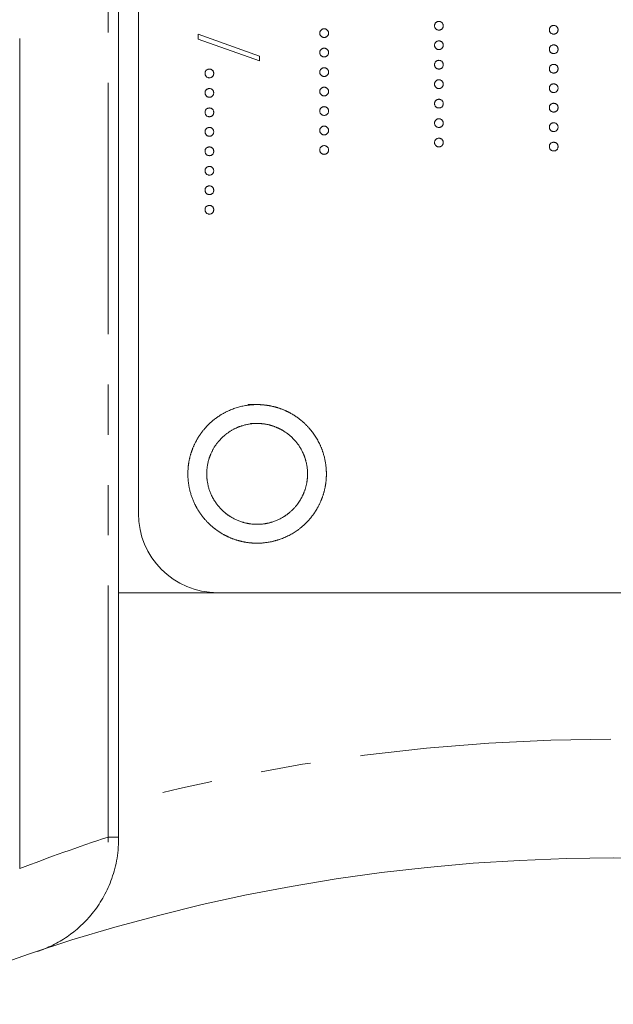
# Model space of a CAD drawing. Header units: millimetres. Extents: x -3 to 402, y -195 to 324.
# Tile 4 of 27: x 44 to 59, y 111 to 136. Entities that reach past the tile are written whole.
import ezdxf

# ---------------------------------------------------------------- set-up
doc = ezdxf.new("R2010")
doc.units = ezdxf.units.MM
doc.linetypes.add('PHANTOM', pattern=[12.7, 6.35, -1.27, 1.27, -1.27, 1.27, -1.27])

msp = doc.modelspace()

# ---------------------------------------------------------------- linework, layer by layer
at = {"color": 8, "linetype": 'PHANTOM', "lineweight": 0}
for q in [(45.76, 188.196), (46.028, 115.025)]:
    msp.add_line((45.76, 115.025), q, dxfattribs=at)
at = {"color": 7, "linetype": 'Continuous', "lineweight": 15}
for p, q in [((46.028, 121.196), (46.028, 188.196)), ((46.528, 179.196), (46.528, 123.196)), ((48.041, 135.177), (48.041, 135.302)), ((48.041, 135.302), (49.585, 134.749)), ((43.528, 114.227), (43.528, 135.194)), ((49.585, 134.624), (48.041, 135.177)), ((49.585, 134.749), (49.585, 134.624)), ((71.028, 121.196), (46.028, 121.196)), ((46.028, 121.196), (46.028, 115.875))]:
    msp.add_line(p, q, dxfattribs=at)
msp.add_circle((58.528, 68.496), 46, dxfattribs=at)
msp.add_arc((48.528, 123.196), 2, 180, 270, dxfattribs=at)
at = {"color": 8, "linetype": 'PHANTOM', "lineweight": 0}
for centre, start, end in [((58.528, 68.496), 75.2204, 104.7796), ((61.126, 68.496), 108.2759, 111.0477)]:
    msp.add_arc(centre, 49, start, end, dxfattribs=at)
at = {"color": 7, "linetype": 'Continuous', "lineweight": 15}
for points, knots in [([(54.011, 135.514), (54.011, 135.522), (54.012, 135.536), (54.018, 135.557), (54.028, 135.576), (54.043, 135.593), (54.06, 135.607), (54.079, 135.617), (54.099, 135.623), (54.114, 135.624), (54.121, 135.625)], [0, 0, 0, 0, 0.127757, 0.249414, 0.372796, 0.500111, 0.62861, 0.750643, 0.873768, 1, 1, 1, 1]), ([(54.121, 135.625), (54.128, 135.624), (54.143, 135.623), (54.164, 135.617), (54.183, 135.607), (54.2, 135.593), (54.214, 135.576), (54.224, 135.557), (54.23, 135.536), (54.231, 135.522), (54.231, 135.514)], [0, 0, 0, 0, 0.129097, 0.252046, 0.373905, 0.501038, 0.628171, 0.751376, 0.872426, 1, 1, 1, 1]), ([(56.911, 135.412), (56.911, 135.42), (56.912, 135.434), (56.918, 135.455), (56.928, 135.474), (56.943, 135.491), (56.96, 135.505), (56.979, 135.515), (56.999, 135.521), (57.014, 135.522), (57.021, 135.523)], [0, 0, 0, 0, 0.127757, 0.249414, 0.372796, 0.500111, 0.62861, 0.750643, 0.873768, 1, 1, 1, 1]), ([(57.021, 135.523), (57.028, 135.522), (57.043, 135.522), (57.064, 135.515), (57.083, 135.505), (57.1, 135.491), (57.114, 135.474), (57.124, 135.455), (57.13, 135.434), (57.131, 135.42), (57.131, 135.412)], [0, 0, 0, 0, 0.129097, 0.252046, 0.373905, 0.501038, 0.628171, 0.751376, 0.872426, 1, 1, 1, 1]), ([(51.111, 135.328), (51.111, 135.335), (51.112, 135.349), (51.118, 135.37), (51.128, 135.389), (51.143, 135.406), (51.16, 135.42), (51.179, 135.43), (51.199, 135.437), (51.214, 135.438), (51.221, 135.438)], [0, 0, 0, 0, 0.127757, 0.249414, 0.372796, 0.500111, 0.62861, 0.750643, 0.873768, 1, 1, 1, 1]), ([(51.221, 135.217), (51.214, 135.218), (51.199, 135.219), (51.178, 135.225), (51.16, 135.235), (51.143, 135.249), (51.129, 135.266), (51.118, 135.285), (51.112, 135.306), (51.111, 135.32), (51.111, 135.328)], [0, 0, 0, 0, 0.126178, 0.248821, 0.37154, 0.499984, 0.627244, 0.749226, 0.872298, 1, 1, 1, 1]), ([(51.221, 135.438), (51.228, 135.438), (51.243, 135.437), (51.264, 135.43), (51.283, 135.42), (51.3, 135.406), (51.314, 135.389), (51.324, 135.37), (51.33, 135.349), (51.331, 135.335), (51.331, 135.328)], [0, 0, 0, 0, 0.129097, 0.252046, 0.373905, 0.501038, 0.628171, 0.751376, 0.872426, 1, 1, 1, 1]), ([(51.331, 135.328), (51.331, 135.32), (51.33, 135.306), (51.324, 135.285), (51.314, 135.266), (51.3, 135.249), (51.283, 135.235), (51.264, 135.225), (51.243, 135.219), (51.228, 135.218), (51.221, 135.217)], [0, 0, 0, 0, 0.127519, 0.249986, 0.371792, 0.49887, 0.625948, 0.748492, 0.870959, 1, 1, 1, 1]), ([(54.121, 135.404), (54.114, 135.404), (54.099, 135.405), (54.078, 135.411), (54.06, 135.422), (54.043, 135.436), (54.029, 135.453), (54.018, 135.472), (54.012, 135.492), (54.011, 135.507), (54.011, 135.514)], [0, 0, 0, 0, 0.126178, 0.248821, 0.37154, 0.499984, 0.627244, 0.749226, 0.872298, 1, 1, 1, 1]), ([(54.231, 135.514), (54.231, 135.507), (54.23, 135.492), (54.224, 135.472), (54.214, 135.453), (54.2, 135.436), (54.183, 135.422), (54.164, 135.411), (54.143, 135.405), (54.128, 135.404), (54.121, 135.404)], [0, 0, 0, 0, 0.127519, 0.249986, 0.371792, 0.49887, 0.625948, 0.748492, 0.870959, 1, 1, 1, 1]), ([(57.021, 135.302), (57.014, 135.303), (56.999, 135.304), (56.978, 135.309), (56.96, 135.32), (56.943, 135.334), (56.929, 135.351), (56.918, 135.37), (56.912, 135.391), (56.911, 135.405), (56.911, 135.412)], [0, 0, 0, 0, 0.126178, 0.248821, 0.37154, 0.499984, 0.627244, 0.749226, 0.872298, 1, 1, 1, 1]), ([(57.131, 135.412), (57.131, 135.405), (57.13, 135.391), (57.124, 135.37), (57.114, 135.351), (57.1, 135.334), (57.083, 135.32), (57.064, 135.309), (57.043, 135.304), (57.028, 135.303), (57.021, 135.302)], [0, 0, 0, 0, 0.127519, 0.249986, 0.371792, 0.49887, 0.625948, 0.748492, 0.870959, 1, 1, 1, 1]), ([(54.011, 135.022), (54.011, 135.03), (54.012, 135.044), (54.018, 135.065), (54.028, 135.084), (54.043, 135.101), (54.06, 135.115), (54.079, 135.125), (54.099, 135.131), (54.114, 135.132), (54.121, 135.133)], [0, 0, 0, 0, 0.127757, 0.249414, 0.372796, 0.500111, 0.62861, 0.750643, 0.873768, 1, 1, 1, 1]), ([(54.121, 135.133), (54.128, 135.132), (54.143, 135.131), (54.164, 135.125), (54.183, 135.115), (54.2, 135.101), (54.214, 135.084), (54.224, 135.065), (54.23, 135.044), (54.231, 135.03), (54.231, 135.022)], [0, 0, 0, 0, 0.129097, 0.252046, 0.373905, 0.501038, 0.628171, 0.751376, 0.872426, 1, 1, 1, 1]), ([(56.911, 134.921), (56.911, 134.928), (56.912, 134.942), (56.918, 134.963), (56.928, 134.982), (56.943, 134.999), (56.96, 135.013), (56.979, 135.023), (56.999, 135.03), (57.014, 135.03), (57.021, 135.031)], [0, 0, 0, 0, 0.127757, 0.249414, 0.372796, 0.500111, 0.62861, 0.750643, 0.873768, 1, 1, 1, 1]), ([(57.021, 135.031), (57.028, 135.03), (57.043, 135.03), (57.064, 135.023), (57.083, 135.013), (57.1, 134.999), (57.114, 134.982), (57.124, 134.963), (57.13, 134.942), (57.131, 134.928), (57.131, 134.921)], [0, 0, 0, 0, 0.129097, 0.252046, 0.373905, 0.501038, 0.628171, 0.751376, 0.872426, 1, 1, 1, 1]), ([(51.111, 134.836), (51.111, 134.843), (51.112, 134.858), (51.118, 134.878), (51.128, 134.897), (51.143, 134.914), (51.16, 134.928), (51.179, 134.939), (51.199, 134.945), (51.214, 134.946), (51.221, 134.946)], [0, 0, 0, 0, 0.127757, 0.249414, 0.372796, 0.500111, 0.62861, 0.750643, 0.873768, 1, 1, 1, 1]), ([(51.221, 134.726), (51.214, 134.726), (51.199, 134.727), (51.178, 134.733), (51.16, 134.744), (51.143, 134.757), (51.129, 134.774), (51.118, 134.793), (51.112, 134.814), (51.111, 134.828), (51.111, 134.836)], [0, 0, 0, 0, 0.126178, 0.248821, 0.37154, 0.499984, 0.627244, 0.749226, 0.872298, 1, 1, 1, 1]), ([(51.221, 134.946), (51.228, 134.946), (51.243, 134.945), (51.264, 134.939), (51.283, 134.928), (51.3, 134.914), (51.314, 134.897), (51.324, 134.878), (51.33, 134.858), (51.331, 134.843), (51.331, 134.836)], [0, 0, 0, 0, 0.129097, 0.252046, 0.373905, 0.501038, 0.628171, 0.751376, 0.872426, 1, 1, 1, 1]), ([(51.331, 134.836), (51.331, 134.828), (51.33, 134.814), (51.324, 134.793), (51.314, 134.774), (51.3, 134.757), (51.283, 134.744), (51.264, 134.733), (51.243, 134.727), (51.228, 134.726), (51.221, 134.726)], [0, 0, 0, 0, 0.127519, 0.249986, 0.371792, 0.49887, 0.625948, 0.748492, 0.870959, 1, 1, 1, 1]), ([(54.121, 134.912), (54.114, 134.913), (54.099, 134.914), (54.078, 134.919), (54.06, 134.93), (54.043, 134.944), (54.029, 134.961), (54.018, 134.98), (54.012, 135.001), (54.011, 135.015), (54.011, 135.022)], [0, 0, 0, 0, 0.126178, 0.248821, 0.37154, 0.499984, 0.627244, 0.749226, 0.872298, 1, 1, 1, 1]), ([(54.231, 135.022), (54.231, 135.015), (54.23, 135.001), (54.224, 134.98), (54.214, 134.961), (54.2, 134.944), (54.183, 134.93), (54.164, 134.919), (54.143, 134.913), (54.128, 134.913), (54.121, 134.912)], [0, 0, 0, 0, 0.127519, 0.249986, 0.371792, 0.49887, 0.625948, 0.748492, 0.870959, 1, 1, 1, 1]), ([(57.021, 134.81), (57.014, 134.811), (56.999, 134.812), (56.978, 134.818), (56.96, 134.828), (56.943, 134.842), (56.929, 134.859), (56.918, 134.878), (56.912, 134.899), (56.911, 134.913), (56.911, 134.921)], [0, 0, 0, 0, 0.126178, 0.248821, 0.37154, 0.499984, 0.627244, 0.749226, 0.872298, 1, 1, 1, 1]), ([(57.131, 134.921), (57.131, 134.913), (57.13, 134.899), (57.124, 134.878), (57.114, 134.859), (57.1, 134.842), (57.083, 134.828), (57.064, 134.818), (57.043, 134.812), (57.028, 134.811), (57.021, 134.81)], [0, 0, 0, 0, 0.127519, 0.249986, 0.371792, 0.49887, 0.625948, 0.748492, 0.870959, 1, 1, 1, 1]), ([(54.011, 134.531), (54.011, 134.538), (54.012, 134.552), (54.018, 134.573), (54.028, 134.592), (54.043, 134.609), (54.06, 134.623), (54.079, 134.633), (54.099, 134.64), (54.114, 134.64), (54.121, 134.641)], [0, 0, 0, 0, 0.127757, 0.249414, 0.372796, 0.500111, 0.62861, 0.750643, 0.873768, 1, 1, 1, 1]), ([(54.121, 134.42), (54.114, 134.421), (54.099, 134.422), (54.078, 134.427), (54.06, 134.438), (54.043, 134.452), (54.029, 134.469), (54.018, 134.488), (54.012, 134.509), (54.011, 134.523), (54.011, 134.531)], [0, 0, 0, 0, 0.126178, 0.248821, 0.37154, 0.499984, 0.627244, 0.749226, 0.872298, 1, 1, 1, 1]), ([(54.121, 134.641), (54.128, 134.64), (54.143, 134.64), (54.164, 134.633), (54.183, 134.623), (54.2, 134.609), (54.214, 134.592), (54.224, 134.573), (54.23, 134.552), (54.231, 134.538), (54.231, 134.531)], [0, 0, 0, 0, 0.129097, 0.252046, 0.373905, 0.501038, 0.628171, 0.751376, 0.872426, 1, 1, 1, 1]), ([(54.231, 134.531), (54.231, 134.523), (54.23, 134.509), (54.224, 134.488), (54.214, 134.469), (54.2, 134.452), (54.183, 134.438), (54.164, 134.427), (54.143, 134.422), (54.128, 134.421), (54.121, 134.42)], [0, 0, 0, 0, 0.127519, 0.249986, 0.371792, 0.49887, 0.625948, 0.748492, 0.870959, 1, 1, 1, 1]), ([(56.911, 134.429), (56.911, 134.436), (56.912, 134.451), (56.918, 134.471), (56.928, 134.49), (56.943, 134.507), (56.96, 134.521), (56.979, 134.532), (56.999, 134.538), (57.014, 134.539), (57.021, 134.539)], [0, 0, 0, 0, 0.127757, 0.249414, 0.372796, 0.500111, 0.62861, 0.750643, 0.873768, 1, 1, 1, 1]), ([(57.021, 134.539), (57.028, 134.539), (57.043, 134.538), (57.064, 134.532), (57.083, 134.521), (57.1, 134.507), (57.114, 134.49), (57.124, 134.471), (57.13, 134.451), (57.131, 134.436), (57.131, 134.429)], [0, 0, 0, 0, 0.129097, 0.252046, 0.373905, 0.501038, 0.628171, 0.751376, 0.872426, 1, 1, 1, 1]), ([(48.211, 134.31), (48.211, 134.317), (48.212, 134.332), (48.218, 134.353), (48.228, 134.372), (48.243, 134.389), (48.26, 134.402), (48.279, 134.413), (48.299, 134.419), (48.314, 134.42), (48.321, 134.42)], [0, 0, 0, 0, 0.127757, 0.249414, 0.372796, 0.500111, 0.62861, 0.750643, 0.873768, 1, 1, 1, 1]), ([(48.321, 134.2), (48.314, 134.2), (48.299, 134.201), (48.278, 134.207), (48.26, 134.218), (48.243, 134.232), (48.229, 134.248), (48.218, 134.267), (48.212, 134.288), (48.211, 134.303), (48.211, 134.31)], [0, 0, 0, 0, 0.126178, 0.248821, 0.37154, 0.499984, 0.627244, 0.749226, 0.872298, 1, 1, 1, 1]), ([(48.321, 134.42), (48.328, 134.42), (48.343, 134.419), (48.364, 134.413), (48.383, 134.402), (48.4, 134.388), (48.414, 134.372), (48.424, 134.353), (48.43, 134.332), (48.431, 134.317), (48.431, 134.31)], [0, 0, 0, 0, 0.129097, 0.252046, 0.373905, 0.501038, 0.628171, 0.751376, 0.872426, 1, 1, 1, 1]), ([(48.431, 134.31), (48.431, 134.303), (48.43, 134.288), (48.424, 134.267), (48.414, 134.248), (48.4, 134.232), (48.383, 134.218), (48.364, 134.207), (48.343, 134.201), (48.328, 134.2), (48.321, 134.2)], [0, 0, 0, 0, 0.127519, 0.249986, 0.371792, 0.49887, 0.625948, 0.748492, 0.870959, 1, 1, 1, 1]), ([(51.111, 134.344), (51.111, 134.351), (51.112, 134.366), (51.118, 134.386), (51.128, 134.406), (51.143, 134.422), (51.16, 134.436), (51.179, 134.447), (51.199, 134.453), (51.214, 134.454), (51.221, 134.454)], [0, 0, 0, 0, 0.127757, 0.249414, 0.372796, 0.500111, 0.62861, 0.750643, 0.873768, 1, 1, 1, 1]), ([(51.221, 134.234), (51.214, 134.234), (51.199, 134.235), (51.178, 134.241), (51.16, 134.252), (51.143, 134.265), (51.129, 134.282), (51.118, 134.301), (51.112, 134.322), (51.111, 134.337), (51.111, 134.344)], [0, 0, 0, 0, 0.126178, 0.248821, 0.37154, 0.499984, 0.627244, 0.749226, 0.872298, 1, 1, 1, 1]), ([(51.221, 134.454), (51.228, 134.454), (51.243, 134.453), (51.264, 134.447), (51.283, 134.436), (51.3, 134.422), (51.314, 134.406), (51.324, 134.387), (51.33, 134.366), (51.331, 134.351), (51.331, 134.344)], [0, 0, 0, 0, 0.129097, 0.252046, 0.373905, 0.501038, 0.628171, 0.751376, 0.872426, 1, 1, 1, 1]), ([(51.331, 134.344), (51.331, 134.337), (51.33, 134.322), (51.324, 134.301), (51.314, 134.282), (51.3, 134.266), (51.283, 134.252), (51.264, 134.241), (51.243, 134.235), (51.228, 134.234), (51.221, 134.234)], [0, 0, 0, 0, 0.127519, 0.249986, 0.371792, 0.49887, 0.625948, 0.748492, 0.870959, 1, 1, 1, 1]), ([(57.021, 134.319), (57.014, 134.319), (56.999, 134.32), (56.978, 134.326), (56.96, 134.337), (56.943, 134.35), (56.929, 134.367), (56.918, 134.386), (56.912, 134.407), (56.911, 134.421), (56.911, 134.429)], [0, 0, 0, 0, 0.126178, 0.248821, 0.37154, 0.499984, 0.627244, 0.749226, 0.872298, 1, 1, 1, 1]), ([(57.131, 134.429), (57.131, 134.421), (57.13, 134.407), (57.124, 134.386), (57.114, 134.367), (57.1, 134.35), (57.083, 134.336), (57.064, 134.326), (57.043, 134.32), (57.028, 134.319), (57.021, 134.319)], [0, 0, 0, 0, 0.127519, 0.249986, 0.371792, 0.49887, 0.625948, 0.748492, 0.870959, 1, 1, 1, 1]), ([(54.011, 134.039), (54.011, 134.046), (54.012, 134.06), (54.018, 134.081), (54.028, 134.1), (54.043, 134.117), (54.06, 134.131), (54.079, 134.141), (54.099, 134.148), (54.114, 134.149), (54.121, 134.149)], [0, 0, 0, 0, 0.127757, 0.249414, 0.372796, 0.500111, 0.62861, 0.750643, 0.873768, 1, 1, 1, 1]), ([(54.121, 133.928), (54.114, 133.929), (54.099, 133.93), (54.078, 133.936), (54.06, 133.946), (54.043, 133.96), (54.029, 133.977), (54.018, 133.996), (54.012, 134.017), (54.011, 134.031), (54.011, 134.039)], [0, 0, 0, 0, 0.126178, 0.248821, 0.37154, 0.499984, 0.627244, 0.749226, 0.872298, 1, 1, 1, 1]), ([(54.121, 134.149), (54.128, 134.149), (54.143, 134.148), (54.164, 134.141), (54.183, 134.131), (54.2, 134.117), (54.214, 134.1), (54.224, 134.081), (54.23, 134.06), (54.231, 134.046), (54.231, 134.039)], [0, 0, 0, 0, 0.129097, 0.252046, 0.373905, 0.501038, 0.628171, 0.751376, 0.872426, 1, 1, 1, 1]), ([(54.231, 134.039), (54.231, 134.031), (54.23, 134.017), (54.224, 133.996), (54.214, 133.977), (54.2, 133.96), (54.183, 133.946), (54.164, 133.936), (54.143, 133.93), (54.128, 133.929), (54.121, 133.928)], [0, 0, 0, 0, 0.127519, 0.249986, 0.371792, 0.49887, 0.625948, 0.748492, 0.870959, 1, 1, 1, 1]), ([(56.911, 133.937), (56.911, 133.944), (56.912, 133.959), (56.918, 133.979), (56.928, 133.998), (56.943, 134.015), (56.96, 134.029), (56.979, 134.04), (56.999, 134.046), (57.014, 134.047), (57.021, 134.047)], [0, 0, 0, 0, 0.127757, 0.249414, 0.372796, 0.500111, 0.62861, 0.750643, 0.873768, 1, 1, 1, 1]), ([(57.021, 134.047), (57.028, 134.047), (57.043, 134.046), (57.064, 134.04), (57.083, 134.029), (57.1, 134.015), (57.114, 133.998), (57.124, 133.979), (57.13, 133.959), (57.131, 133.944), (57.131, 133.937)], [0, 0, 0, 0, 0.129097, 0.252046, 0.373905, 0.501038, 0.628171, 0.751376, 0.872426, 1, 1, 1, 1]), ([(48.211, 133.818), (48.211, 133.826), (48.212, 133.84), (48.218, 133.861), (48.228, 133.88), (48.243, 133.897), (48.26, 133.911), (48.279, 133.921), (48.299, 133.927), (48.314, 133.928), (48.321, 133.928)], [0, 0, 0, 0, 0.127757, 0.249414, 0.372796, 0.500111, 0.62861, 0.750643, 0.873768, 1, 1, 1, 1]), ([(48.321, 133.708), (48.314, 133.708), (48.299, 133.709), (48.278, 133.715), (48.26, 133.726), (48.243, 133.74), (48.229, 133.757), (48.218, 133.776), (48.212, 133.796), (48.211, 133.811), (48.211, 133.818)], [0, 0, 0, 0, 0.126178, 0.248821, 0.37154, 0.499984, 0.627244, 0.749226, 0.872298, 1, 1, 1, 1]), ([(48.321, 133.928), (48.328, 133.928), (48.343, 133.927), (48.364, 133.921), (48.383, 133.911), (48.4, 133.897), (48.414, 133.88), (48.424, 133.861), (48.43, 133.84), (48.431, 133.826), (48.431, 133.818)], [0, 0, 0, 0, 0.129097, 0.252046, 0.373905, 0.501038, 0.628171, 0.751376, 0.872426, 1, 1, 1, 1]), ([(48.431, 133.818), (48.431, 133.811), (48.43, 133.796), (48.424, 133.776), (48.414, 133.757), (48.4, 133.74), (48.383, 133.726), (48.364, 133.715), (48.343, 133.709), (48.328, 133.708), (48.321, 133.708)], [0, 0, 0, 0, 0.127519, 0.249986, 0.371792, 0.49887, 0.625948, 0.748492, 0.870959, 1, 1, 1, 1]), ([(51.111, 133.852), (51.111, 133.86), (51.112, 133.874), (51.118, 133.895), (51.128, 133.914), (51.143, 133.931), (51.16, 133.944), (51.179, 133.955), (51.199, 133.961), (51.214, 133.962), (51.221, 133.962)], [0, 0, 0, 0, 0.127757, 0.249414, 0.372796, 0.500111, 0.62861, 0.750643, 0.873768, 1, 1, 1, 1]), ([(51.221, 133.742), (51.214, 133.742), (51.199, 133.743), (51.178, 133.749), (51.16, 133.76), (51.143, 133.774), (51.129, 133.791), (51.118, 133.809), (51.112, 133.83), (51.111, 133.845), (51.111, 133.852)], [0, 0, 0, 0, 0.126178, 0.248821, 0.37154, 0.499984, 0.627244, 0.749226, 0.872298, 1, 1, 1, 1]), ([(51.221, 133.962), (51.228, 133.962), (51.243, 133.961), (51.264, 133.955), (51.283, 133.945), (51.3, 133.931), (51.314, 133.914), (51.324, 133.895), (51.33, 133.874), (51.331, 133.86), (51.331, 133.852)], [0, 0, 0, 0, 0.129097, 0.252046, 0.373905, 0.501038, 0.628171, 0.751376, 0.872426, 1, 1, 1, 1]), ([(51.331, 133.852), (51.331, 133.845), (51.33, 133.83), (51.324, 133.809), (51.314, 133.791), (51.3, 133.774), (51.283, 133.76), (51.264, 133.749), (51.243, 133.743), (51.228, 133.742), (51.221, 133.742)], [0, 0, 0, 0, 0.127519, 0.249986, 0.371792, 0.49887, 0.625948, 0.748492, 0.870959, 1, 1, 1, 1]), ([(57.021, 133.827), (57.014, 133.827), (56.999, 133.828), (56.978, 133.834), (56.96, 133.845), (56.943, 133.858), (56.929, 133.875), (56.918, 133.894), (56.912, 133.915), (56.911, 133.93), (56.911, 133.937)], [0, 0, 0, 0, 0.126178, 0.248821, 0.37154, 0.499984, 0.627244, 0.749226, 0.872298, 1, 1, 1, 1]), ([(57.131, 133.937), (57.131, 133.93), (57.13, 133.915), (57.124, 133.894), (57.114, 133.875), (57.1, 133.859), (57.083, 133.845), (57.064, 133.834), (57.043, 133.828), (57.028, 133.827), (57.021, 133.827)], [0, 0, 0, 0, 0.127519, 0.249986, 0.371792, 0.49887, 0.625948, 0.748492, 0.870959, 1, 1, 1, 1]), ([(54.011, 133.547), (54.011, 133.554), (54.012, 133.569), (54.018, 133.589), (54.028, 133.608), (54.043, 133.625), (54.06, 133.639), (54.079, 133.65), (54.099, 133.656), (54.114, 133.657), (54.121, 133.657)], [0, 0, 0, 0, 0.127757, 0.249414, 0.372796, 0.500111, 0.62861, 0.750643, 0.873768, 1, 1, 1, 1]), ([(54.121, 133.437), (54.114, 133.437), (54.099, 133.438), (54.078, 133.444), (54.06, 133.455), (54.043, 133.468), (54.029, 133.485), (54.018, 133.504), (54.012, 133.525), (54.011, 133.539), (54.011, 133.547)], [0, 0, 0, 0, 0.126178, 0.248821, 0.37154, 0.499984, 0.627244, 0.749226, 0.872298, 1, 1, 1, 1]), ([(54.121, 133.657), (54.128, 133.657), (54.143, 133.656), (54.164, 133.65), (54.183, 133.639), (54.2, 133.625), (54.214, 133.608), (54.224, 133.589), (54.23, 133.569), (54.231, 133.554), (54.231, 133.547)], [0, 0, 0, 0, 0.129097, 0.252046, 0.373905, 0.501038, 0.628171, 0.751376, 0.872426, 1, 1, 1, 1]), ([(54.231, 133.547), (54.231, 133.539), (54.23, 133.525), (54.224, 133.504), (54.214, 133.485), (54.2, 133.468), (54.183, 133.455), (54.164, 133.444), (54.143, 133.438), (54.128, 133.437), (54.121, 133.437)], [0, 0, 0, 0, 0.127519, 0.249986, 0.371792, 0.49887, 0.625948, 0.748492, 0.870959, 1, 1, 1, 1]), ([(56.911, 133.445), (56.911, 133.452), (56.912, 133.467), (56.918, 133.488), (56.928, 133.507), (56.943, 133.524), (56.96, 133.537), (56.979, 133.548), (56.999, 133.554), (57.014, 133.555), (57.021, 133.555)], [0, 0, 0, 0, 0.127757, 0.249414, 0.372796, 0.500111, 0.62861, 0.750643, 0.873768, 1, 1, 1, 1]), ([(57.021, 133.555), (57.028, 133.555), (57.043, 133.554), (57.064, 133.548), (57.083, 133.537), (57.1, 133.523), (57.114, 133.507), (57.124, 133.488), (57.13, 133.467), (57.131, 133.452), (57.131, 133.445)], [0, 0, 0, 0, 0.129097, 0.252046, 0.373905, 0.501038, 0.628171, 0.751376, 0.872426, 1, 1, 1, 1]), ([(48.211, 133.326), (48.211, 133.334), (48.212, 133.348), (48.218, 133.369), (48.228, 133.388), (48.243, 133.405), (48.26, 133.419), (48.279, 133.429), (48.299, 133.435), (48.314, 133.436), (48.321, 133.437)], [0, 0, 0, 0, 0.127757, 0.249414, 0.372796, 0.500111, 0.62861, 0.750643, 0.873768, 1, 1, 1, 1]), ([(48.321, 133.216), (48.314, 133.217), (48.299, 133.217), (48.278, 133.223), (48.26, 133.234), (48.243, 133.248), (48.229, 133.265), (48.218, 133.284), (48.212, 133.305), (48.211, 133.319), (48.211, 133.326)], [0, 0, 0, 0, 0.126178, 0.248821, 0.37154, 0.499984, 0.627244, 0.749226, 0.872298, 1, 1, 1, 1]), ([(48.321, 133.437), (48.328, 133.436), (48.343, 133.435), (48.364, 133.429), (48.383, 133.419), (48.4, 133.405), (48.414, 133.388), (48.424, 133.369), (48.43, 133.348), (48.431, 133.334), (48.431, 133.326)], [0, 0, 0, 0, 0.129097, 0.252046, 0.373905, 0.501038, 0.628171, 0.751376, 0.872426, 1, 1, 1, 1]), ([(48.431, 133.326), (48.431, 133.319), (48.43, 133.305), (48.424, 133.284), (48.414, 133.265), (48.4, 133.248), (48.383, 133.234), (48.364, 133.223), (48.343, 133.217), (48.328, 133.217), (48.321, 133.216)], [0, 0, 0, 0, 0.127519, 0.249986, 0.371792, 0.49887, 0.625948, 0.748492, 0.870959, 1, 1, 1, 1]), ([(51.111, 133.36), (51.111, 133.368), (51.112, 133.382), (51.118, 133.403), (51.128, 133.422), (51.143, 133.439), (51.16, 133.453), (51.179, 133.463), (51.199, 133.469), (51.214, 133.47), (51.221, 133.471)], [0, 0, 0, 0, 0.127757, 0.249414, 0.372796, 0.500111, 0.62861, 0.750643, 0.873768, 1, 1, 1, 1]), ([(51.221, 133.25), (51.214, 133.25), (51.199, 133.251), (51.178, 133.257), (51.16, 133.268), (51.143, 133.282), (51.129, 133.299), (51.118, 133.318), (51.112, 133.338), (51.111, 133.353), (51.111, 133.36)], [0, 0, 0, 0, 0.126178, 0.248821, 0.37154, 0.499984, 0.627244, 0.749226, 0.872298, 1, 1, 1, 1]), ([(51.221, 133.471), (51.228, 133.47), (51.243, 133.469), (51.264, 133.463), (51.283, 133.453), (51.3, 133.439), (51.314, 133.422), (51.324, 133.403), (51.33, 133.382), (51.331, 133.368), (51.331, 133.36)], [0, 0, 0, 0, 0.129097, 0.252046, 0.373905, 0.501038, 0.628171, 0.751376, 0.872426, 1, 1, 1, 1]), ([(51.331, 133.36), (51.331, 133.353), (51.33, 133.338), (51.324, 133.318), (51.314, 133.299), (51.3, 133.282), (51.283, 133.268), (51.264, 133.257), (51.243, 133.251), (51.228, 133.25), (51.221, 133.25)], [0, 0, 0, 0, 0.127519, 0.249986, 0.371792, 0.49887, 0.625948, 0.748492, 0.870959, 1, 1, 1, 1]), ([(57.021, 133.335), (57.014, 133.335), (56.999, 133.336), (56.978, 133.342), (56.96, 133.353), (56.943, 133.367), (56.929, 133.383), (56.918, 133.402), (56.912, 133.423), (56.911, 133.438), (56.911, 133.445)], [0, 0, 0, 0, 0.126178, 0.248821, 0.37154, 0.499984, 0.627244, 0.749226, 0.872298, 1, 1, 1, 1]), ([(57.131, 133.445), (57.131, 133.438), (57.13, 133.423), (57.124, 133.402), (57.114, 133.383), (57.1, 133.367), (57.083, 133.353), (57.064, 133.342), (57.043, 133.336), (57.028, 133.335), (57.021, 133.335)], [0, 0, 0, 0, 0.127519, 0.249986, 0.371792, 0.49887, 0.625948, 0.748492, 0.870959, 1, 1, 1, 1]), ([(54.011, 133.055), (54.011, 133.062), (54.012, 133.077), (54.018, 133.097), (54.028, 133.117), (54.043, 133.133), (54.06, 133.147), (54.079, 133.158), (54.099, 133.164), (54.114, 133.165), (54.121, 133.165)], [0, 0, 0, 0, 0.127757, 0.249414, 0.372796, 0.500111, 0.62861, 0.750643, 0.873768, 1, 1, 1, 1]), ([(54.121, 132.945), (54.114, 132.945), (54.099, 132.946), (54.078, 132.952), (54.06, 132.963), (54.043, 132.976), (54.029, 132.993), (54.018, 133.012), (54.012, 133.033), (54.011, 133.048), (54.011, 133.055)], [0, 0, 0, 0, 0.126178, 0.248821, 0.37154, 0.499984, 0.627244, 0.749226, 0.872298, 1, 1, 1, 1]), ([(54.121, 133.165), (54.128, 133.165), (54.143, 133.164), (54.164, 133.158), (54.183, 133.147), (54.2, 133.133), (54.214, 133.117), (54.224, 133.098), (54.23, 133.077), (54.231, 133.062), (54.231, 133.055)], [0, 0, 0, 0, 0.129097, 0.252046, 0.373905, 0.501038, 0.628171, 0.751376, 0.872426, 1, 1, 1, 1]), ([(54.231, 133.055), (54.231, 133.048), (54.23, 133.033), (54.224, 133.012), (54.214, 132.993), (54.2, 132.977), (54.183, 132.963), (54.164, 132.952), (54.143, 132.946), (54.128, 132.945), (54.121, 132.945)], [0, 0, 0, 0, 0.127519, 0.249986, 0.371792, 0.49887, 0.625948, 0.748492, 0.870959, 1, 1, 1, 1]), ([(56.911, 132.953), (56.911, 132.961), (56.912, 132.975), (56.918, 132.996), (56.928, 133.015), (56.943, 133.032), (56.96, 133.046), (56.979, 133.056), (56.999, 133.062), (57.014, 133.063), (57.021, 133.063)], [0, 0, 0, 0, 0.127757, 0.249414, 0.372796, 0.500111, 0.62861, 0.750643, 0.873768, 1, 1, 1, 1]), ([(57.021, 133.063), (57.028, 133.063), (57.043, 133.062), (57.064, 133.056), (57.083, 133.046), (57.1, 133.032), (57.114, 133.015), (57.124, 132.996), (57.13, 132.975), (57.131, 132.961), (57.131, 132.953)], [0, 0, 0, 0, 0.129097, 0.252046, 0.373905, 0.501038, 0.628171, 0.751376, 0.872426, 1, 1, 1, 1]), ([(48.211, 132.835), (48.211, 132.842), (48.212, 132.856), (48.218, 132.877), (48.228, 132.896), (48.243, 132.913), (48.26, 132.927), (48.279, 132.937), (48.299, 132.944), (48.314, 132.944), (48.321, 132.945)], [0, 0, 0, 0, 0.127757, 0.249414, 0.372796, 0.500111, 0.62861, 0.750643, 0.873768, 1, 1, 1, 1]), ([(48.321, 132.724), (48.314, 132.725), (48.299, 132.726), (48.278, 132.731), (48.26, 132.742), (48.243, 132.756), (48.229, 132.773), (48.218, 132.792), (48.212, 132.813), (48.211, 132.827), (48.211, 132.835)], [0, 0, 0, 0, 0.126178, 0.248821, 0.37154, 0.499984, 0.627244, 0.749226, 0.872298, 1, 1, 1, 1]), ([(48.321, 132.945), (48.328, 132.944), (48.343, 132.944), (48.364, 132.937), (48.383, 132.927), (48.4, 132.913), (48.414, 132.896), (48.424, 132.877), (48.43, 132.856), (48.431, 132.842), (48.431, 132.835)], [0, 0, 0, 0, 0.129097, 0.252046, 0.373905, 0.501038, 0.628171, 0.751376, 0.872426, 1, 1, 1, 1]), ([(48.431, 132.835), (48.431, 132.827), (48.43, 132.813), (48.424, 132.792), (48.414, 132.773), (48.4, 132.756), (48.383, 132.742), (48.364, 132.731), (48.343, 132.726), (48.328, 132.725), (48.321, 132.724)], [0, 0, 0, 0, 0.127519, 0.249986, 0.371792, 0.49887, 0.625948, 0.748492, 0.870959, 1, 1, 1, 1]), ([(51.111, 132.868), (51.111, 132.876), (51.112, 132.89), (51.118, 132.911), (51.128, 132.93), (51.143, 132.947), (51.16, 132.961), (51.179, 132.971), (51.199, 132.977), (51.214, 132.978), (51.221, 132.979)], [0, 0, 0, 0, 0.127757, 0.249414, 0.372796, 0.500111, 0.62861, 0.750643, 0.873768, 1, 1, 1, 1]), ([(51.221, 132.758), (51.214, 132.759), (51.199, 132.76), (51.178, 132.765), (51.16, 132.776), (51.143, 132.79), (51.129, 132.807), (51.118, 132.826), (51.112, 132.847), (51.111, 132.861), (51.111, 132.868)], [0, 0, 0, 0, 0.126178, 0.248821, 0.37154, 0.499984, 0.627244, 0.749226, 0.872298, 1, 1, 1, 1]), ([(51.221, 132.979), (51.228, 132.978), (51.243, 132.977), (51.264, 132.971), (51.283, 132.961), (51.3, 132.947), (51.314, 132.93), (51.324, 132.911), (51.33, 132.89), (51.331, 132.876), (51.331, 132.868)], [0, 0, 0, 0, 0.129097, 0.252046, 0.373905, 0.501038, 0.628171, 0.751376, 0.872426, 1, 1, 1, 1]), ([(51.331, 132.868), (51.331, 132.861), (51.33, 132.847), (51.324, 132.826), (51.314, 132.807), (51.3, 132.79), (51.283, 132.776), (51.264, 132.765), (51.243, 132.759), (51.228, 132.759), (51.221, 132.758)], [0, 0, 0, 0, 0.127519, 0.249986, 0.371792, 0.49887, 0.625948, 0.748492, 0.870959, 1, 1, 1, 1]), ([(57.021, 132.843), (57.014, 132.843), (56.999, 132.844), (56.978, 132.85), (56.96, 132.861), (56.943, 132.875), (56.929, 132.892), (56.918, 132.911), (56.912, 132.931), (56.911, 132.946), (56.911, 132.953)], [0, 0, 0, 0, 0.126178, 0.248821, 0.37154, 0.499984, 0.627244, 0.749226, 0.872298, 1, 1, 1, 1]), ([(57.131, 132.953), (57.131, 132.946), (57.13, 132.931), (57.124, 132.911), (57.114, 132.892), (57.1, 132.875), (57.083, 132.861), (57.064, 132.85), (57.043, 132.844), (57.028, 132.843), (57.021, 132.843)], [0, 0, 0, 0, 0.127519, 0.249986, 0.371792, 0.49887, 0.625948, 0.748492, 0.870959, 1, 1, 1, 1]), ([(54.011, 132.563), (54.011, 132.571), (54.012, 132.585), (54.018, 132.606), (54.028, 132.625), (54.043, 132.642), (54.06, 132.655), (54.079, 132.666), (54.099, 132.672), (54.114, 132.673), (54.121, 132.673)], [0, 0, 0, 0, 0.127757, 0.249414, 0.372796, 0.500111, 0.62861, 0.750643, 0.873768, 1, 1, 1, 1]), ([(54.121, 132.453), (54.114, 132.453), (54.099, 132.454), (54.078, 132.46), (54.06, 132.471), (54.043, 132.485), (54.029, 132.502), (54.018, 132.52), (54.012, 132.541), (54.011, 132.556), (54.011, 132.563)], [0, 0, 0, 0, 0.126178, 0.248821, 0.37154, 0.499984, 0.627244, 0.749226, 0.872298, 1, 1, 1, 1]), ([(54.121, 132.673), (54.128, 132.673), (54.143, 132.672), (54.164, 132.666), (54.183, 132.656), (54.2, 132.642), (54.214, 132.625), (54.224, 132.606), (54.23, 132.585), (54.231, 132.571), (54.231, 132.563)], [0, 0, 0, 0, 0.129097, 0.252046, 0.373905, 0.501038, 0.628171, 0.751376, 0.872426, 1, 1, 1, 1]), ([(54.231, 132.563), (54.231, 132.556), (54.23, 132.541), (54.224, 132.52), (54.214, 132.502), (54.2, 132.485), (54.183, 132.471), (54.164, 132.46), (54.143, 132.454), (54.128, 132.453), (54.121, 132.453)], [0, 0, 0, 0, 0.127519, 0.249986, 0.371792, 0.49887, 0.625948, 0.748492, 0.870959, 1, 1, 1, 1]), ([(56.911, 132.461), (56.911, 132.469), (56.912, 132.483), (56.918, 132.504), (56.928, 132.523), (56.943, 132.54), (56.96, 132.554), (56.979, 132.564), (56.999, 132.57), (57.014, 132.571), (57.021, 132.572)], [0, 0, 0, 0, 0.127757, 0.249414, 0.372796, 0.500111, 0.62861, 0.750643, 0.873768, 1, 1, 1, 1]), ([(57.021, 132.572), (57.028, 132.571), (57.043, 132.57), (57.064, 132.564), (57.083, 132.554), (57.1, 132.54), (57.114, 132.523), (57.124, 132.504), (57.13, 132.483), (57.131, 132.469), (57.131, 132.461)], [0, 0, 0, 0, 0.129097, 0.252046, 0.373905, 0.501038, 0.628171, 0.751376, 0.872426, 1, 1, 1, 1]), ([(48.211, 132.343), (48.211, 132.35), (48.212, 132.364), (48.218, 132.385), (48.228, 132.404), (48.243, 132.421), (48.26, 132.435), (48.279, 132.445), (48.299, 132.452), (48.314, 132.452), (48.321, 132.453)], [0, 0, 0, 0, 0.127757, 0.249414, 0.372796, 0.500111, 0.62861, 0.750643, 0.873768, 1, 1, 1, 1]), ([(48.321, 132.232), (48.314, 132.233), (48.299, 132.234), (48.278, 132.24), (48.26, 132.25), (48.243, 132.264), (48.229, 132.281), (48.218, 132.3), (48.212, 132.321), (48.211, 132.335), (48.211, 132.343)], [0, 0, 0, 0, 0.126178, 0.248821, 0.37154, 0.499984, 0.627244, 0.749226, 0.872298, 1, 1, 1, 1]), ([(48.321, 132.453), (48.328, 132.452), (48.343, 132.452), (48.364, 132.445), (48.383, 132.435), (48.4, 132.421), (48.414, 132.404), (48.424, 132.385), (48.43, 132.364), (48.431, 132.35), (48.431, 132.343)], [0, 0, 0, 0, 0.129097, 0.252046, 0.373905, 0.501038, 0.628171, 0.751376, 0.872426, 1, 1, 1, 1]), ([(48.431, 132.343), (48.431, 132.335), (48.43, 132.321), (48.424, 132.3), (48.414, 132.281), (48.4, 132.264), (48.383, 132.25), (48.364, 132.24), (48.343, 132.234), (48.328, 132.233), (48.321, 132.232)], [0, 0, 0, 0, 0.127519, 0.249986, 0.371792, 0.49887, 0.625948, 0.748492, 0.870959, 1, 1, 1, 1]), ([(51.111, 132.377), (51.111, 132.384), (51.112, 132.398), (51.118, 132.419), (51.128, 132.438), (51.143, 132.455), (51.16, 132.469), (51.179, 132.479), (51.199, 132.486), (51.214, 132.486), (51.221, 132.487)], [0, 0, 0, 0, 0.127757, 0.249414, 0.372796, 0.500111, 0.62861, 0.750643, 0.873768, 1, 1, 1, 1]), ([(51.221, 132.266), (51.214, 132.267), (51.199, 132.268), (51.178, 132.273), (51.16, 132.284), (51.143, 132.298), (51.129, 132.315), (51.118, 132.334), (51.112, 132.355), (51.111, 132.369), (51.111, 132.377)], [0, 0, 0, 0, 0.126178, 0.248821, 0.37154, 0.499984, 0.627244, 0.749226, 0.872298, 1, 1, 1, 1]), ([(51.221, 132.487), (51.228, 132.486), (51.243, 132.486), (51.264, 132.479), (51.283, 132.469), (51.3, 132.455), (51.314, 132.438), (51.324, 132.419), (51.33, 132.398), (51.331, 132.384), (51.331, 132.377)], [0, 0, 0, 0, 0.129097, 0.252046, 0.373905, 0.501038, 0.628171, 0.751376, 0.872426, 1, 1, 1, 1]), ([(51.331, 132.377), (51.331, 132.369), (51.33, 132.355), (51.324, 132.334), (51.314, 132.315), (51.3, 132.298), (51.283, 132.284), (51.264, 132.273), (51.243, 132.268), (51.228, 132.267), (51.221, 132.266)], [0, 0, 0, 0, 0.127519, 0.249986, 0.371792, 0.49887, 0.625948, 0.748492, 0.870959, 1, 1, 1, 1]), ([(57.021, 132.351), (57.014, 132.352), (56.999, 132.352), (56.978, 132.358), (56.96, 132.369), (56.943, 132.383), (56.929, 132.4), (56.918, 132.419), (56.912, 132.44), (56.911, 132.454), (56.911, 132.461)], [0, 0, 0, 0, 0.126178, 0.248821, 0.37154, 0.499984, 0.627244, 0.749226, 0.872298, 1, 1, 1, 1]), ([(57.131, 132.461), (57.131, 132.454), (57.13, 132.44), (57.124, 132.419), (57.114, 132.4), (57.1, 132.383), (57.083, 132.369), (57.064, 132.358), (57.043, 132.352), (57.028, 132.352), (57.021, 132.351)], [0, 0, 0, 0, 0.127519, 0.249986, 0.371792, 0.49887, 0.625948, 0.748492, 0.870959, 1, 1, 1, 1]), ([(48.211, 131.851), (48.211, 131.858), (48.212, 131.873), (48.218, 131.893), (48.228, 131.912), (48.243, 131.929), (48.26, 131.943), (48.279, 131.954), (48.299, 131.96), (48.314, 131.961), (48.321, 131.961)], [0, 0, 0, 0, 0.127757, 0.249414, 0.372796, 0.500111, 0.62861, 0.750643, 0.873768, 1, 1, 1, 1]), ([(48.321, 131.741), (48.314, 131.741), (48.299, 131.742), (48.278, 131.748), (48.26, 131.759), (48.243, 131.772), (48.229, 131.789), (48.218, 131.808), (48.212, 131.829), (48.211, 131.843), (48.211, 131.851)], [0, 0, 0, 0, 0.126178, 0.248821, 0.37154, 0.499984, 0.627244, 0.749226, 0.872298, 1, 1, 1, 1]), ([(48.321, 131.961), (48.328, 131.961), (48.343, 131.96), (48.364, 131.954), (48.383, 131.943), (48.4, 131.929), (48.414, 131.912), (48.424, 131.893), (48.43, 131.873), (48.431, 131.858), (48.431, 131.851)], [0, 0, 0, 0, 0.129097, 0.252046, 0.373905, 0.501038, 0.628171, 0.751376, 0.872426, 1, 1, 1, 1]), ([(48.431, 131.851), (48.431, 131.843), (48.43, 131.829), (48.424, 131.808), (48.414, 131.789), (48.4, 131.772), (48.383, 131.759), (48.364, 131.748), (48.343, 131.742), (48.328, 131.741), (48.321, 131.741)], [0, 0, 0, 0, 0.127519, 0.249986, 0.371792, 0.49887, 0.625948, 0.748492, 0.870959, 1, 1, 1, 1]), ([(48.211, 131.359), (48.211, 131.366), (48.212, 131.381), (48.218, 131.401), (48.228, 131.42), (48.243, 131.437), (48.26, 131.451), (48.279, 131.462), (48.299, 131.468), (48.314, 131.469), (48.321, 131.469)], [0, 0, 0, 0, 0.127757, 0.249414, 0.372796, 0.500111, 0.62861, 0.750643, 0.873768, 1, 1, 1, 1]), ([(48.321, 131.249), (48.314, 131.249), (48.299, 131.25), (48.278, 131.256), (48.26, 131.267), (48.243, 131.28), (48.229, 131.297), (48.218, 131.316), (48.212, 131.337), (48.211, 131.352), (48.211, 131.359)], [0, 0, 0, 0, 0.126178, 0.248821, 0.37154, 0.499984, 0.627244, 0.749226, 0.872298, 1, 1, 1, 1]), ([(48.321, 131.469), (48.328, 131.469), (48.343, 131.468), (48.364, 131.462), (48.383, 131.451), (48.4, 131.437), (48.414, 131.42), (48.424, 131.401), (48.43, 131.381), (48.431, 131.366), (48.431, 131.359)], [0, 0, 0, 0, 0.129097, 0.252046, 0.373905, 0.501038, 0.628171, 0.751376, 0.872426, 1, 1, 1, 1]), ([(48.431, 131.359), (48.431, 131.352), (48.43, 131.337), (48.424, 131.316), (48.414, 131.297), (48.4, 131.281), (48.383, 131.267), (48.364, 131.256), (48.343, 131.25), (48.328, 131.249), (48.321, 131.249)], [0, 0, 0, 0, 0.127519, 0.249986, 0.371792, 0.49887, 0.625948, 0.748492, 0.870959, 1, 1, 1, 1]), ([(48.211, 130.867), (48.211, 130.874), (48.212, 130.889), (48.218, 130.91), (48.228, 130.929), (48.243, 130.946), (48.26, 130.959), (48.279, 130.97), (48.299, 130.976), (48.314, 130.977), (48.321, 130.977)], [0, 0, 0, 0, 0.127757, 0.249414, 0.372796, 0.500111, 0.62861, 0.750643, 0.873768, 1, 1, 1, 1]), ([(48.321, 130.757), (48.314, 130.757), (48.299, 130.758), (48.278, 130.764), (48.26, 130.775), (48.243, 130.789), (48.229, 130.806), (48.218, 130.824), (48.212, 130.845), (48.211, 130.86), (48.211, 130.867)], [0, 0, 0, 0, 0.126178, 0.248821, 0.37154, 0.499984, 0.627244, 0.749226, 0.872298, 1, 1, 1, 1]), ([(48.321, 130.977), (48.328, 130.977), (48.343, 130.976), (48.364, 130.97), (48.383, 130.959), (48.4, 130.945), (48.414, 130.929), (48.424, 130.91), (48.43, 130.889), (48.431, 130.874), (48.431, 130.867)], [0, 0, 0, 0, 0.129097, 0.252046, 0.373905, 0.501038, 0.628171, 0.751376, 0.872426, 1, 1, 1, 1]), ([(48.431, 130.867), (48.431, 130.86), (48.43, 130.845), (48.424, 130.824), (48.414, 130.806), (48.4, 130.789), (48.383, 130.775), (48.364, 130.764), (48.343, 130.758), (48.328, 130.757), (48.321, 130.757)], [0, 0, 0, 0, 0.127519, 0.249986, 0.371792, 0.49887, 0.625948, 0.748492, 0.870959, 1, 1, 1, 1]), ([(49.299, 125.947), (49.646, 125.946), (49.76, 125.934), (49.983, 125.89), (50.094, 125.856), (50.306, 125.768), (50.407, 125.714), (50.596, 125.587), (50.686, 125.513), (50.928, 125.27), (51.058, 125.075), (51.232, 124.654), (51.278, 124.424), (51.277, 124.077), (51.266, 123.963), (51.221, 123.74), (51.187, 123.629), (51.099, 123.417), (51.045, 123.317), (50.918, 123.127), (50.844, 123.037), (50.601, 122.795), (50.406, 122.665), (49.984, 122.492), (49.754, 122.446), (49.412, 122.446), (49.296, 122.458), (49.072, 122.503), (48.963, 122.536), (48.751, 122.624), (48.649, 122.679), (48.459, 122.806), (48.371, 122.878), (48.208, 123.041), (48.135, 123.13), (48.009, 123.32), (47.954, 123.422), (47.823, 123.74), (47.777, 123.967), (47.778, 124.314), (47.789, 124.428), (47.834, 124.651), (47.868, 124.762), (47.956, 124.974), (48.01, 125.075), (48.137, 125.265), (48.211, 125.354), (48.453, 125.596), (48.649, 125.726), (49.07, 125.901), (49.299, 125.947), (49.646, 125.946)], [-0.0625, -0.0625, 0, 0, 0.03125, 0.03125, 0.0625, 0.0625, 0.09375, 0.09375, 0.125, 0.125, 0.1875, 0.1875, 0.25, 0.25, 0.28125, 0.28125, 0.3125, 0.3125, 0.34375, 0.34375, 0.375, 0.375, 0.4375, 0.4375, 0.5, 0.5, 0.53125, 0.53125, 0.5625, 0.5625, 0.59375, 0.59375, 0.625, 0.625, 0.65625, 0.65625, 0.6875, 0.6875, 0.75, 0.75, 0.78125, 0.78125, 0.8125, 0.8125, 0.84375, 0.84375, 0.875, 0.875, 0.9375, 0.9375, 1, 1, 1.03125, 1.03125]), ([(49.362, 125.47), (49.698, 125.47), (49.863, 125.436), (50.094, 125.34), (50.167, 125.301), (50.306, 125.208), (50.371, 125.154), (50.547, 124.978), (50.642, 124.836), (50.768, 124.529), (50.802, 124.362), (50.801, 124.025), (50.768, 123.86), (50.671, 123.629), (50.632, 123.556), (50.539, 123.418), (50.485, 123.352), (50.309, 123.177), (50.167, 123.082), (49.86, 122.955), (49.692, 122.922), (49.36, 122.923), (49.193, 122.956), (48.885, 123.084), (48.745, 123.177), (48.508, 123.415), (48.414, 123.555), (48.287, 123.864), (48.254, 124.03), (48.254, 124.366), (48.287, 124.531), (48.384, 124.762), (48.423, 124.835), (48.515, 124.974), (48.569, 125.039), (48.746, 125.215), (48.888, 125.31), (49.194, 125.437), (49.362, 125.47), (49.698, 125.47)], [-0.0625, -0.0625, 0, 0, 0.0625, 0.0625, 0.09375, 0.09375, 0.125, 0.125, 0.1875, 0.1875, 0.25, 0.25, 0.3125, 0.3125, 0.34375, 0.34375, 0.375, 0.375, 0.4375, 0.4375, 0.5, 0.5, 0.5625, 0.5625, 0.625, 0.625, 0.6875, 0.6875, 0.75, 0.75, 0.8125, 0.8125, 0.84375, 0.84375, 0.875, 0.875, 0.9375, 0.9375, 1, 1, 1.0625, 1.0625]), ([(46.028, 114.98), (46.028, 114.786), (46.009, 114.602), (45.943, 114.25), (45.894, 114.079), (45.775, 113.763), (45.704, 113.616), (45.546, 113.342), (45.457, 113.213), (45.171, 112.859), (44.958, 112.666), (44.609, 112.427), (44.487, 112.355), (44.237, 112.231), (44.107, 112.178), (43.977, 112.134)], [0, 0, 0, 0, 0.125, 0.125, 0.25, 0.25, 0.375, 0.375, 0.5, 0.5, 0.75, 0.75, 0.875, 0.875, 1, 1, 1, 1])]:
    msp.add_open_spline(points, degree=3, knots=knots, dxfattribs=at)
msp.add_open_spline([(46.028, 114.98), (46.028, 115.272), (46.028, 115.571), (46.028, 115.875)], degree=3, dxfattribs=at)
at = {"color": 8, "linetype": 'PHANTOM', "lineweight": 0}
msp.add_open_spline([(45.76, 115.025), (45.762, 114.981), (45.764, 114.937), (45.765, 114.893)], degree=3, dxfattribs=at)

doc.saveas('drawing.dxf')
